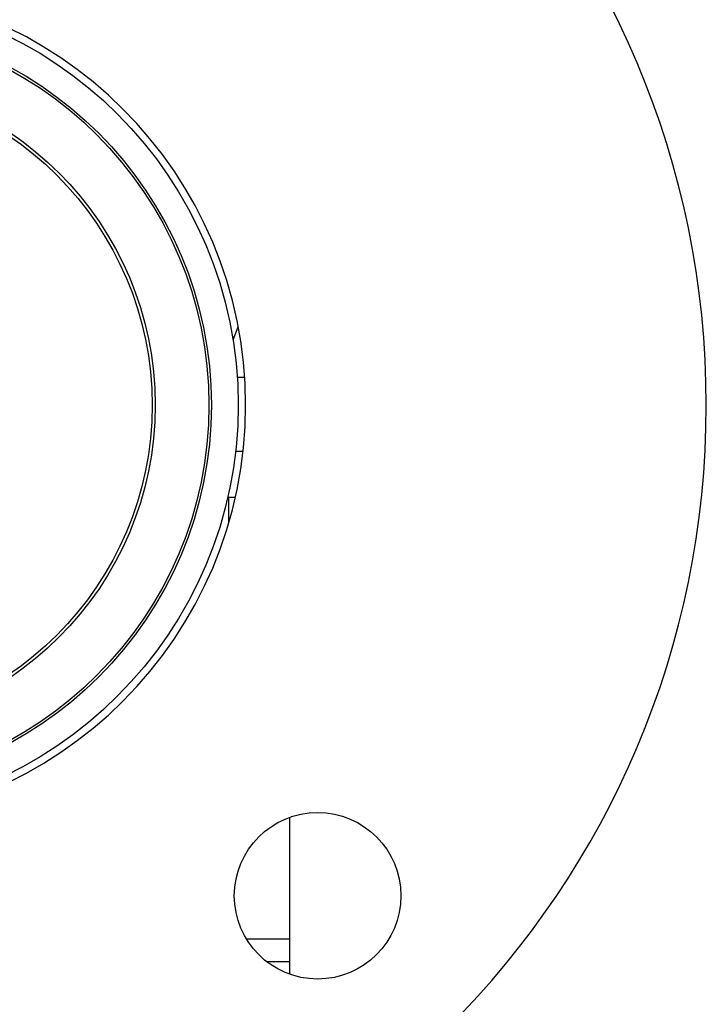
# Model space of a CAD drawing. Header units: millimetres. Extents: x 0 to 941, y -754 to 1172.
# Tile 31 of 105: x 298 to 372, y -147 to -40. Entities that reach past the tile are written whole.
import ezdxf

# ---------------------------------------------------------------- set-up
doc = ezdxf.new("R2010")
doc.units = ezdxf.units.MM
doc.layers.add('ORTHO$22', color=7, linetype='CONTINUOUS', true_color=0xffffff)

msp = doc.modelspace()

# ---------------------------------------------------------------- linework, layer by layer
at = {"layer": 'ORTHO$22', "color": 7, "linetype": 'Continuous'}
for p, q in [((320.79, -74.97), (321.36, -73.57)), ((321.25, -79.02), (322.05, -79.02)), ((321.07, -87.02), (321.88, -87.02)), ((321.04, -92), (320.22, -92)), ((320.35, -94.69), (320.35, -92)), ((326.9, -126.59), (326.9, -143.53)), ((322.22, -139.7), (326.9, -139.7))]:
    msp.add_line(p, q, dxfattribs=at)
at = {"layer": 'ORTHO$22', "color": 252, "linetype": 'Continuous'}
msp.add_line((326.9, -142.2), (324.46, -142.2), dxfattribs=at)
at = {"layer": 'ORTHO$22', "color": 7, "linetype": 'Continuous', "extrusion": (0, 0, -1)}
for radius in [95, 45.25]:
    msp.add_circle((-276.9, -82.03), radius, dxfattribs=at)
at = {"layer": 'ORTHO$22', "color": 7, "linetype": 'Continuous'}
for centre, radius in [((276.9, -82.03), 44.45), ((276.9, -82.03), 41.55), ((276.9, -82.03), 35.15), ((329.93, -135.06), 9)]:
    msp.add_circle(centre, radius, dxfattribs=at)
at = {"layer": 'ORTHO$22', "color": 252, "linetype": 'Continuous'}
for radius in [41.29, 35.49]:
    msp.add_circle((276.9, -82.03), radius, dxfattribs=at)

doc.saveas('drawing.dxf')
